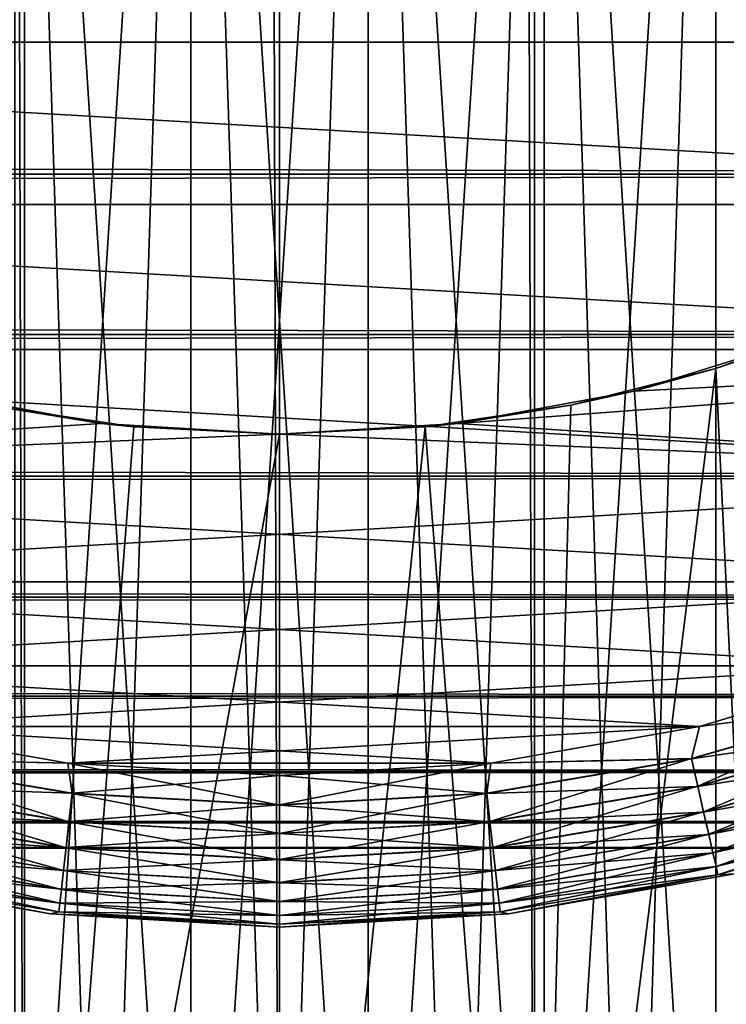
# Model space of a CAD drawing. Extents: x -265 to 265, y 0 to 607.
# Tile 104 of 256: x 248.29 to 252.94, y 6.49 to 12.98. Entities that reach past the tile are written whole.
import ezdxf

# ---------------------------------------------------------------- set-up
doc = ezdxf.new("R2010")
doc.units = 0
doc.header["$LTSCALE"] = 26.699852
for name, color, linetype in [('100', 7, 'CONTINUOUS'), ('104', 7, 'CONTINUOUS'), ('105', 7, 'CONTINUOUS'), ('36', 7, 'CONTINUOUS'), ('79', 7, 'CONTINUOUS'), ('80', 7, 'CONTINUOUS'), ('87', 7, 'CONTINUOUS'), ('88', 7, 'CONTINUOUS'), ('89', 7, 'CONTINUOUS'), ('90', 7, 'CONTINUOUS'), ('91', 7, 'CONTINUOUS'), ('92', 7, 'CONTINUOUS'), ('95', 7, 'CONTINUOUS'), ('96', 7, 'CONTINUOUS'), ('99', 7, 'CONTINUOUS')]:
    doc.layers.add(name, color=color, linetype=linetype)

msp = doc.modelspace()

# ---------------------------------------------------------------- linework, layer by layer
at = {"layer": '100', "color": 7, "linetype": 'CONTINUOUS'}
for points in [[(254.1042, 8.7237, -25), (252.7673, 8.3234, -25), (254.0278, 8.4893, -25.0192), (254.1042, 8.7237, -25)], [(254.0278, 8.4893, -25.0192), (252.7673, 8.3234, -25), (252.7137, 8.1107, -25.0192), (254.0278, 8.4893, -25.0192)], [(254.0278, 8.4893, -25.0192), (252.7137, 8.1107, -25.0192), (254.0898, 8.312, -25.0762), (254.0278, 8.4893, -25.0192)], [(252.7673, 8.3234, -25), (251.393, 8.0811, -25), (252.7137, 8.1107, -25.0192), (252.7673, 8.3234, -25)], [(254.0898, 8.312, -25.0762), (252.7137, 8.1107, -25.0192), (252.7554, 7.9276, -25.0762), (254.0898, 8.312, -25.0762)], [(254.0898, 8.312, -25.0762), (252.7554, 7.9276, -25.0762), (254.1469, 8.1487, -25.1687), (254.0898, 8.312, -25.0762)], [(254.1469, 8.1487, -25.1687), (252.7554, 7.9276, -25.0762), (252.7939, 7.7589, -25.1687), (254.1469, 8.1487, -25.1687)], [(254.1469, 8.1487, -25.1687), (252.7939, 7.7589, -25.1687), (254.197, 8.0056, -25.2933), (254.1469, 8.1487, -25.1687)], [(251.393, 8.0811, -25), (250, 8, -25), (251.3654, 7.8816, -25.0192), (251.393, 8.0811, -25)], [(252.7137, 8.1107, -25.0192), (251.393, 8.0811, -25), (251.3654, 7.8816, -25.0192), (252.7137, 8.1107, -25.0192)], [(252.7137, 8.1107, -25.0192), (251.3654, 7.8816, -25.0192), (252.7554, 7.9276, -25.0762), (252.7137, 8.1107, -25.0192)], [(250, 8, -25), (250, 7.8049, -25.0192), (251.3654, 7.8816, -25.0192), (250, 8, -25)], [(254.197, 8.0056, -25.2933), (252.7939, 7.7589, -25.1687), (252.8277, 7.6111, -25.2933), (254.197, 8.0056, -25.2933)], [(254.197, 8.0056, -25.2933), (252.8277, 7.6111, -25.2933), (254.2381, 7.8882, -25.4451), (254.197, 8.0056, -25.2933)], [(252.7554, 7.9276, -25.0762), (251.3654, 7.8816, -25.0192), (251.3864, 7.695, -25.0762), (252.7554, 7.9276, -25.0762)], [(252.7554, 7.9276, -25.0762), (251.3864, 7.695, -25.0762), (252.7939, 7.7589, -25.1687), (252.7554, 7.9276, -25.0762)], [(251.3654, 7.8816, -25.0192), (250, 7.8049, -25.0192), (251.3864, 7.695, -25.0762), (251.3654, 7.8816, -25.0192)], [(254.2381, 7.8882, -25.4451), (252.8277, 7.6111, -25.2933), (252.8554, 7.4898, -25.4451), (254.2381, 7.8882, -25.4451)], [(254.2381, 7.8882, -25.4451), (252.8554, 7.4898, -25.4451), (254.2686, 7.801, -25.6182), (254.2381, 7.8882, -25.4451)], [(250, 7.8049, -25.0192), (250, 7.6171, -25.0762), (251.3864, 7.695, -25.0762), (250, 7.8049, -25.0192)], [(254.2686, 7.801, -25.6182), (252.8554, 7.4898, -25.4451), (252.8759, 7.3998, -25.6182), (254.2686, 7.801, -25.6182)], [(254.2686, 7.801, -25.6182), (252.8759, 7.3998, -25.6182), (254.2874, 7.7474, -25.8061), (254.2686, 7.801, -25.6182)], [(252.7939, 7.7589, -25.1687), (251.3864, 7.695, -25.0762), (251.4058, 7.5231, -25.1687), (252.7939, 7.7589, -25.1687)], [(252.7939, 7.7589, -25.1687), (251.4058, 7.5231, -25.1687), (252.8277, 7.6111, -25.2933), (252.7939, 7.7589, -25.1687)], [(254.2874, 7.7474, -25.8061), (252.8759, 7.3998, -25.6182), (252.8885, 7.3444, -25.8061), (254.2874, 7.7474, -25.8061)], [(252.998, 7.3504, -26), (254.2874, 7.7474, -25.8061), (252.8885, 7.3444, -25.8061), (252.998, 7.3504, -26)], [(251.3864, 7.695, -25.0762), (250, 7.6171, -25.0762), (251.4058, 7.5231, -25.1687), (251.3864, 7.695, -25.0762)], [(250, 7.6171, -25.0762), (250, 7.4441, -25.1687), (251.4058, 7.5231, -25.1687), (250, 7.6171, -25.0762)], [(252.8277, 7.6111, -25.2933), (251.4058, 7.5231, -25.1687), (251.4228, 7.3724, -25.2933), (252.8277, 7.6111, -25.2933)], [(252.8277, 7.6111, -25.2933), (251.4228, 7.3724, -25.2933), (252.8554, 7.4898, -25.4451), (252.8277, 7.6111, -25.2933)], [(251.4058, 7.5231, -25.1687), (250, 7.4441, -25.1687), (251.4228, 7.3724, -25.2933), (251.4058, 7.5231, -25.1687)], [(252.8554, 7.4898, -25.4451), (251.4228, 7.3724, -25.2933), (251.4367, 7.2488, -25.4451), (252.8554, 7.4898, -25.4451)], [(252.8554, 7.4898, -25.4451), (251.4367, 7.2488, -25.4451), (252.8759, 7.3998, -25.6182), (252.8554, 7.4898, -25.4451)], [(250, 7.4441, -25.1687), (250, 7.2925, -25.2933), (251.4228, 7.3724, -25.2933), (250, 7.4441, -25.1687)], [(251.4228, 7.3724, -25.2933), (250, 7.2925, -25.2933), (251.4367, 7.2488, -25.4451), (251.4228, 7.3724, -25.2933)], [(252.8759, 7.3998, -25.6182), (251.4367, 7.2488, -25.4451), (251.4471, 7.157, -25.6182), (252.8759, 7.3998, -25.6182)], [(252.8759, 7.3998, -25.6182), (251.4471, 7.157, -25.6182), (252.8885, 7.3444, -25.8061), (252.8759, 7.3998, -25.6182)], [(252.8885, 7.3444, -25.8061), (251.4471, 7.157, -25.6182), (251.4534, 7.1006, -25.8061), (252.8885, 7.3444, -25.8061)], [(251.5092, 7.0879, -26), (252.8885, 7.3444, -25.8061), (251.4534, 7.1006, -25.8061), (251.5092, 7.0879, -26)], [(251.5092, 7.0879, -26), (252.998, 7.3504, -26), (252.8885, 7.3444, -25.8061), (251.5092, 7.0879, -26)], [(250, 7.2925, -25.2933), (250, 7.1681, -25.4451), (251.4367, 7.2488, -25.4451), (250, 7.2925, -25.2933)], [(251.4367, 7.2488, -25.4451), (250, 7.1681, -25.4451), (251.4471, 7.157, -25.6182), (251.4367, 7.2488, -25.4451)], [(250, 7.1681, -25.4451), (250, 7.0757, -25.6182), (251.4471, 7.157, -25.6182), (250, 7.1681, -25.4451)], [(251.4471, 7.157, -25.6182), (250, 7.0757, -25.6182), (251.4534, 7.1006, -25.8061), (251.4471, 7.157, -25.6182)], [(250, 7.019, -25.8061), (251.5092, 7.0879, -26), (251.4534, 7.1006, -25.8061), (250, 7.019, -25.8061)], [(250, 7.0757, -25.6182), (250, 7.019, -25.8061), (251.4534, 7.1006, -25.8061), (250, 7.0757, -25.6182)], [(250, 7, -26), (251.5092, 7.0879, -26), (250, 7.019, -25.8061), (250, 7, -26)]]:
    msp.add_3dface(points, dxfattribs=at)
at = {"layer": '104', "color": 7, "linetype": 'CONTINUOUS'}
for points in [[(248.2573, 20, 9.1353), (249.4161, 20, 9.2816), (248.2574, 2, 9.1353), (248.2573, 20, 9.1353)], [(248.2574, 2, 9.1353), (249.4161, 20, 9.2816), (248.8344, 2, 9.2267), (248.2574, 2, 9.1353)], [(248.8344, 2, 9.2267), (249.4161, 20, 9.2816), (249.416, 2, 9.2816), (248.8344, 2, 9.2267)], [(249.4161, 20, 9.2816), (250.5839, 20, 9.2816), (249.416, 2, 9.2816), (249.4161, 20, 9.2816)], [(249.416, 2, 9.2816), (250.5839, 20, 9.2816), (250, 2, 9.3), (249.416, 2, 9.2816)], [(250, 2, 9.3), (250.5839, 20, 9.2816), (250.584, 2, 9.2816), (250, 2, 9.3)], [(250.5839, 20, 9.2816), (251.7427, 20, 9.1353), (250.584, 2, 9.2816), (250.5839, 20, 9.2816)], [(250.584, 2, 9.2816), (251.7427, 20, 9.1353), (251.1656, 2, 9.2267), (250.584, 2, 9.2816)], [(251.1656, 2, 9.2267), (251.7427, 20, 9.1353), (251.7426, 2, 9.1353), (251.1656, 2, 9.2267)], [(251.7427, 20, 9.1353), (252.8739, 20, 8.8448), (251.7426, 2, 9.1353), (251.7427, 20, 9.1353)], [(251.7426, 2, 9.1353), (252.8739, 20, 8.8448), (252.3128, 2, 9.0078), (251.7426, 2, 9.1353)], [(252.3128, 2, 9.0078), (252.8739, 20, 8.8448), (252.8739, 2, 8.8448), (252.3128, 2, 9.0078)], [(252.8739, 20, 8.8448), (253.9597, 20, 8.4149), (252.8739, 2, 8.8448), (252.8739, 20, 8.8448)], [(252.8739, 2, 8.8448), (253.9597, 20, 8.4149), (253.4236, 2, 8.6469), (252.8739, 2, 8.8448)]]:
    msp.add_3dface(points, dxfattribs=at)
at = {"layer": '105', "color": 7, "linetype": 'CONTINUOUS'}
for points in [[(249.4161, 20, -9.2816), (248.2573, 20, -9.1353), (249.416, 2, -9.2816), (249.4161, 20, -9.2816)], [(249.416, 2, -9.2816), (248.2573, 20, -9.1353), (248.8344, 2, -9.2267), (249.416, 2, -9.2816)], [(248.8344, 2, -9.2267), (248.2573, 20, -9.1353), (248.2574, 2, -9.1353), (248.8344, 2, -9.2267)], [(250, 2, -9.3), (249.4161, 20, -9.2816), (249.416, 2, -9.2816), (250, 2, -9.3)], [(250.5839, 20, -9.2816), (249.4161, 20, -9.2816), (250.584, 2, -9.2816), (250.5839, 20, -9.2816)], [(250.584, 2, -9.2816), (249.4161, 20, -9.2816), (250, 2, -9.3), (250.584, 2, -9.2816)], [(251.7427, 20, -9.1353), (250.5839, 20, -9.2816), (251.7426, 2, -9.1353), (251.7427, 20, -9.1353)], [(251.7426, 2, -9.1353), (250.5839, 20, -9.2816), (251.1656, 2, -9.2267), (251.7426, 2, -9.1353)], [(251.1656, 2, -9.2267), (250.5839, 20, -9.2816), (250.584, 2, -9.2816), (251.1656, 2, -9.2267)], [(252.3128, 2, -9.0078), (251.7427, 20, -9.1353), (251.7426, 2, -9.1353), (252.3128, 2, -9.0078)], [(252.8739, 20, -8.8448), (251.7427, 20, -9.1353), (252.8739, 2, -8.8448), (252.8739, 20, -8.8448)], [(252.8739, 2, -8.8448), (251.7427, 20, -9.1353), (252.3128, 2, -9.0078), (252.8739, 2, -8.8448)], [(253.9597, 20, -8.4149), (252.8739, 20, -8.8448), (253.9597, 2, -8.4149), (253.9597, 20, -8.4149)], [(253.9597, 2, -8.4149), (252.8739, 20, -8.8448), (253.4236, 2, -8.6469), (253.9597, 2, -8.4149)], [(253.4236, 2, -8.6469), (252.8739, 20, -8.8448), (252.8739, 2, -8.8448), (253.4236, 2, -8.6469)]]:
    msp.add_3dface(points, dxfattribs=at)
at = {"layer": '36', "color": 7, "linetype": 'CONTINUOUS'}
for points in [[(-263, 11.9652, 17.9244), (-263, 13.1311, 17.0564), (263, 11.9652, 17.9244), (-263, 11.9652, 17.9244)], [(263, 11.9652, 17.9244), (-263, 13.1311, 17.0564), (263, 13.1311, 17.0564), (263, 11.9652, 17.9244)], [(-263, 13.1311, 37.9436), (-263, 11.9652, 37.0756), (263, 13.1311, 37.9436), (-263, 13.1311, 37.9436)], [(263, 13.1311, 37.9436), (-263, 11.9652, 37.0756), (263, 11.9652, 37.0756), (263, 13.1311, 37.9436)], [(-263, 10.9078, 18.922), (-263, 11.9652, 17.9244), (263, 10.9078, 18.922), (-263, 10.9078, 18.922)], [(263, 10.9078, 18.922), (-263, 11.9652, 17.9244), (263, 11.9652, 17.9244), (263, 10.9078, 18.922)], [(-263, 11.9652, 37.0756), (-263, 10.9078, 36.078), (263, 11.9652, 37.0756), (-263, 11.9652, 37.0756)], [(263, 11.9652, 37.0756), (-263, 10.9078, 36.078), (263, 10.9078, 36.078), (263, 11.9652, 37.0756)], [(-263, 9.9735, 20.0355), (-263, 10.9078, 18.922), (263, 9.9735, 20.0355), (-263, 9.9735, 20.0355)], [(263, 9.9735, 20.0355), (-263, 10.9078, 18.922), (263, 10.9078, 18.922), (263, 9.9735, 20.0355)], [(-263, 10.9078, 36.078), (-263, 9.9735, 34.9645), (263, 10.9078, 36.078), (-263, 10.9078, 36.078)], [(263, 10.9078, 36.078), (-263, 9.9735, 34.9645), (263, 9.9735, 34.9645), (263, 10.9078, 36.078)], [(-263, 9.1747, 21.25), (-263, 9.9735, 20.0355), (263, 9.1747, 21.25), (-263, 9.1747, 21.25)], [(263, 9.1747, 21.25), (-263, 9.9735, 20.0355), (263, 9.9735, 20.0355), (263, 9.1747, 21.25)], [(-263, 9.9735, 34.9645), (-263, 9.1747, 33.75), (263, 9.9735, 34.9645), (-263, 9.9735, 34.9645)], [(263, 9.9735, 34.9645), (-263, 9.1747, 33.75), (263, 9.1747, 33.75), (263, 9.9735, 34.9645)], [(-263, 8.5223, 22.549), (-263, 9.1747, 21.25), (263, 8.5223, 22.549), (-263, 8.5223, 22.549)], [(263, 8.5223, 22.549), (-263, 9.1747, 21.25), (263, 9.1747, 21.25), (263, 8.5223, 22.549)], [(-263, 9.1747, 33.75), (-263, 8.5223, 32.451), (263, 9.1747, 33.75), (-263, 9.1747, 33.75)], [(263, 9.1747, 33.75), (-263, 8.5223, 32.451), (263, 8.5223, 32.451), (263, 9.1747, 33.75)], [(-263, 8.0251, 23.915), (-263, 8.5223, 22.549), (263, 8.0251, 23.915), (-263, 8.0251, 23.915)], [(263, 8.0251, 23.915), (-263, 8.5223, 22.549), (263, 8.5223, 22.549), (263, 8.0251, 23.915)], [(-263, 8.5223, 32.451), (-263, 8.0251, 31.085), (263, 8.5223, 32.451), (-263, 8.5223, 32.451)], [(263, 8.5223, 32.451), (-263, 8.0251, 31.085), (263, 8.0251, 31.085), (263, 8.5223, 32.451)], [(-263, 7.6899, 25.3294), (-263, 8.0251, 23.915), (263, 7.6899, 25.3294), (-263, 7.6899, 25.3294)], [(263, 7.6899, 25.3294), (-263, 8.0251, 23.915), (263, 8.0251, 23.915), (263, 7.6899, 25.3294)], [(-263, 8.0251, 31.085), (-263, 7.6899, 29.6706), (263, 8.0251, 31.085), (-263, 8.0251, 31.085)], [(263, 8.0251, 31.085), (-263, 7.6899, 29.6706), (263, 7.6899, 29.6706), (263, 8.0251, 31.085)], [(-263, 7.5211, 26.7732), (-263, 7.6899, 25.3294), (263, 7.5211, 26.7732), (-263, 7.5211, 26.7732)], [(263, 7.5211, 26.7732), (-263, 7.6899, 25.3294), (263, 7.6899, 25.3294), (263, 7.5211, 26.7732)], [(-263, 7.6899, 29.6706), (-263, 7.5211, 28.2268), (263, 7.6899, 29.6706), (-263, 7.6899, 29.6706)], [(263, 7.6899, 29.6706), (-263, 7.5211, 28.2268), (263, 7.5211, 28.2268), (263, 7.6899, 29.6706)], [(-263, 7.5211, 28.2268), (-263, 7.5211, 26.7732), (263, 7.5211, 28.2268), (-263, 7.5211, 28.2268)], [(263, 7.5211, 28.2268), (-263, 7.5211, 26.7732), (263, 7.5211, 26.7732), (263, 7.5211, 28.2268)]]:
    msp.add_3dface(points, dxfattribs=at)
at = {"layer": '79', "color": 7, "linetype": 'CONTINUOUS'}
for points in [[(246.6622, 1, 14.6239), (248.3205, 1, 14.9057), (246.6622, 599, 14.6239), (246.6622, 1, 14.6239)], [(246.6622, 599, 14.6239), (248.3205, 1, 14.9057), (248.3205, 599, 14.9057), (246.6622, 599, 14.6239)], [(248.3205, 1, 14.9057), (250, 1, 15), (248.3205, 599, 14.9057), (248.3205, 1, 14.9057)], [(248.3205, 599, 14.9057), (250, 1, 15), (250, 599, 15), (248.3205, 599, 14.9057)], [(250, 1, 15), (251.6795, 1, 14.9057), (250, 599, 15), (250, 1, 15)], [(250, 599, 15), (251.6795, 1, 14.9057), (251.6795, 599, 14.9057), (250, 599, 15)], [(251.6795, 1, 14.9057), (253.3378, 1, 14.6239), (251.6795, 599, 14.9057), (251.6795, 1, 14.9057)], [(251.6795, 599, 14.9057), (253.3378, 1, 14.6239), (253.3378, 599, 14.6239), (251.6795, 599, 14.9057)]]:
    msp.add_3dface(points, dxfattribs=at)
at = {"layer": '80', "color": 7, "linetype": 'CONTINUOUS'}
for points in [[(253.8238, 11.0311, -14.5044), (253.3378, 1, -14.6239), (252.8754, 10.6836, -14.7218), (253.8238, 11.0311, -14.5044)], [(253.3378, 1, -14.6239), (251.6795, 1, -14.9057), (252.8754, 10.6836, -14.7218), (253.3378, 1, -14.6239)], [(252.8754, 10.6836, -14.7218), (251.6795, 1, -14.9057), (251.9193, 10.4408, -14.8767), (252.8754, 10.6836, -14.7218)], [(248.3205, 1, -14.9057), (246.6622, 1, -14.6239), (248.0807, 10.4408, -14.8767), (248.3205, 1, -14.9057)], [(249.0397, 10.2974, -14.9692), (248.3205, 1, -14.9057), (248.0807, 10.4408, -14.8767), (249.0397, 10.2974, -14.9692)], [(251.9193, 10.4408, -14.8767), (251.6795, 1, -14.9057), (250.9603, 10.2974, -14.9692), (251.9193, 10.4408, -14.8767)], [(250, 10.25, -15), (248.3205, 1, -14.9057), (249.0397, 10.2974, -14.9692), (250, 10.25, -15)], [(251.6795, 1, -14.9057), (250, 1, -15), (250.9603, 10.2974, -14.9692), (251.6795, 1, -14.9057)], [(250, 1, -15), (250, 10.25, -15), (250.9603, 10.2974, -14.9692), (250, 1, -15)], [(250, 1, -15), (248.3205, 1, -14.9057), (250, 10.25, -15), (250, 1, -15)]]:
    msp.add_3dface(points, dxfattribs=at)
at = {"layer": '87', "color": 7, "linetype": 'CONTINUOUS'}
for points in [[(248.8248, 10.3211, -25), (248.0807, 10.4408, -14.8767), (247.6667, 10.5333, -25), (248.8248, 10.3211, -25)], [(249.0397, 10.2974, -14.9692), (248.0807, 10.4408, -14.8767), (248.8248, 10.3211, -25), (249.0397, 10.2974, -14.9692)], [(250, 10.25, -25), (249.0397, 10.2974, -14.9692), (248.8248, 10.3211, -25), (250, 10.25, -25)], [(250, 10.25, -15), (249.0397, 10.2974, -14.9692), (250, 10.25, -25), (250, 10.25, -15)]]:
    msp.add_3dface(points, dxfattribs=at)
at = {"layer": '88', "color": 7, "linetype": 'CONTINUOUS'}
for points in [[(253.8238, 11.0311, -14.5044), (252.8754, 10.6836, -14.7218), (253.4574, 10.8836, -25), (253.8238, 11.0311, -14.5044)], [(253.4574, 10.8836, -25), (252.8754, 10.6836, -14.7218), (252.3333, 10.5333, -25), (253.4574, 10.8836, -25)], [(252.8754, 10.6836, -14.7218), (251.9193, 10.4408, -14.8767), (252.3333, 10.5333, -25), (252.8754, 10.6836, -14.7218)], [(252.3333, 10.5333, -25), (251.9193, 10.4408, -14.8767), (251.1752, 10.3211, -25), (252.3333, 10.5333, -25)], [(251.9193, 10.4408, -14.8767), (250.9603, 10.2974, -14.9692), (251.1752, 10.3211, -25), (251.9193, 10.4408, -14.8767)], [(250.9603, 10.2974, -14.9692), (250, 10.25, -15), (251.1752, 10.3211, -25), (250.9603, 10.2974, -14.9692)], [(250, 10.25, -15), (250, 10.25, -25), (251.1752, 10.3211, -25), (250, 10.25, -15)]]:
    msp.add_3dface(points, dxfattribs=at)
at = {"layer": '89', "color": 7, "linetype": 'CONTINUOUS'}
for points in [[(253.4574, 10.8836, -25), (252.3333, 10.5333, -25), (257.7134, 10.8074, -25), (253.4574, 10.8836, -25)], [(252.3333, 10.5333, -25), (251.1752, 10.3211, -25), (257.7134, 10.8074, -25), (252.3333, 10.5333, -25)], [(257.7134, 10.8074, -25), (251.1752, 10.3211, -25), (256.5941, 9.9741, -25), (257.7134, 10.8074, -25)], [(248.8248, 10.3211, -25), (247.6667, 10.5333, -25), (243.4059, 9.9741, -25), (248.8248, 10.3211, -25)], [(250, 10.25, -25), (248.8248, 10.3211, -25), (243.4059, 9.9741, -25), (250, 10.25, -25)], [(251.1752, 10.3211, -25), (250, 10.25, -25), (256.5941, 9.9741, -25), (251.1752, 10.3211, -25)], [(250, 10.25, -25), (243.4059, 9.9741, -25), (256.5941, 9.9741, -25), (250, 10.25, -25)], [(243.4059, 9.9741, -25), (244.6145, 9.2764, -25), (256.5941, 9.9741, -25), (243.4059, 9.9741, -25)], [(256.5941, 9.9741, -25), (244.6145, 9.2764, -25), (255.3855, 9.2764, -25), (256.5941, 9.9741, -25)], [(244.6145, 9.2764, -25), (245.8958, 8.7237, -25), (255.3855, 9.2764, -25), (244.6145, 9.2764, -25)], [(255.3855, 9.2764, -25), (245.8958, 8.7237, -25), (254.1042, 8.7237, -25), (255.3855, 9.2764, -25)], [(245.8958, 8.7237, -25), (247.2327, 8.3234, -25), (254.1042, 8.7237, -25), (245.8958, 8.7237, -25)], [(254.1042, 8.7237, -25), (247.2327, 8.3234, -25), (252.7673, 8.3234, -25), (254.1042, 8.7237, -25)], [(247.2327, 8.3234, -25), (248.607, 8.0811, -25), (252.7673, 8.3234, -25), (247.2327, 8.3234, -25)], [(252.7673, 8.3234, -25), (248.607, 8.0811, -25), (251.393, 8.0811, -25), (252.7673, 8.3234, -25)], [(248.607, 8.0811, -25), (250, 8, -25), (251.393, 8.0811, -25), (248.607, 8.0811, -25)]]:
    msp.add_3dface(points, dxfattribs=at)
at = {"layer": '90', "color": 7, "linetype": 'CONTINUOUS'}
for points in [[(240.3745, 12.8341, -75), (239.6077, 14, -75), (259.6255, 12.8341, -75), (240.3745, 12.8341, -75)], [(259.6255, 12.8341, -75), (239.6077, 14, -75), (260.3923, 14, -75), (259.6255, 12.8341, -75)], [(241.2715, 11.7651, -75), (240.3745, 12.8341, -75), (258.7285, 11.7651, -75), (241.2715, 11.7651, -75)], [(258.7285, 11.7651, -75), (240.3745, 12.8341, -75), (259.6255, 12.8341, -75), (258.7285, 11.7651, -75)], [(242.2866, 10.8074, -75), (241.2715, 11.7651, -75), (257.7134, 10.8074, -75), (242.2866, 10.8074, -75)], [(257.7134, 10.8074, -75), (241.2715, 11.7651, -75), (258.7285, 11.7651, -75), (257.7134, 10.8074, -75)], [(243.4059, 9.9741, -75), (242.2866, 10.8074, -75), (256.5941, 9.9741, -75), (243.4059, 9.9741, -75)], [(256.5941, 9.9741, -75), (242.2866, 10.8074, -75), (257.7134, 10.8074, -75), (256.5941, 9.9741, -75)], [(244.6145, 9.2764, -75), (243.4059, 9.9741, -75), (255.3855, 9.2764, -75), (244.6145, 9.2764, -75)], [(255.3855, 9.2764, -75), (243.4059, 9.9741, -75), (256.5941, 9.9741, -75), (255.3855, 9.2764, -75)], [(245.8958, 8.7237, -75), (244.6145, 9.2764, -75), (254.1042, 8.7237, -75), (245.8958, 8.7237, -75)], [(254.1042, 8.7237, -75), (244.6145, 9.2764, -75), (255.3855, 9.2764, -75), (254.1042, 8.7237, -75)], [(247.2327, 8.3234, -75), (245.8958, 8.7237, -75), (252.7673, 8.3234, -75), (247.2327, 8.3234, -75)], [(252.7673, 8.3234, -75), (245.8958, 8.7237, -75), (254.1042, 8.7237, -75), (252.7673, 8.3234, -75)], [(248.607, 8.0811, -75), (247.2327, 8.3234, -75), (251.393, 8.0811, -75), (248.607, 8.0811, -75)], [(251.393, 8.0811, -75), (247.2327, 8.3234, -75), (252.7673, 8.3234, -75), (251.393, 8.0811, -75)], [(250, 8, -75), (248.607, 8.0811, -75), (251.393, 8.0811, -75), (250, 8, -75)]]:
    msp.add_3dface(points, dxfattribs=at)
at = {"layer": '91', "color": 7, "linetype": 'CONTINUOUS'}
for points in [[(247.002, 7.3504, -74), (248.4908, 7.0879, -74), (247.002, 7.3504, -26), (247.002, 7.3504, -74)], [(247.002, 7.3504, -26), (248.4908, 7.0879, -74), (248.4908, 7.0879, -26), (247.002, 7.3504, -26)], [(248.4908, 7.0879, -74), (250, 7, -74), (248.4908, 7.0879, -26), (248.4908, 7.0879, -74)], [(248.4908, 7.0879, -26), (250, 7, -74), (250, 7, -26), (248.4908, 7.0879, -26)]]:
    msp.add_3dface(points, dxfattribs=at)
at = {"layer": '92', "color": 7, "linetype": 'CONTINUOUS'}
for points in [[(251.5092, 7.0879, -74), (252.998, 7.3504, -74), (251.5092, 7.0879, -26), (251.5092, 7.0879, -74)], [(251.5092, 7.0879, -26), (252.998, 7.3504, -74), (252.998, 7.3504, -26), (251.5092, 7.0879, -26)], [(250, 7, -26), (250, 7, -74), (251.5092, 7.0879, -74), (250, 7, -26)], [(250, 7, -26), (251.5092, 7.0879, -74), (251.5092, 7.0879, -26), (250, 7, -26)]]:
    msp.add_3dface(points, dxfattribs=at)
at = {"layer": '95', "color": 7, "linetype": 'CONTINUOUS'}
for points in [[(247.2327, 8.3234, -75), (248.607, 8.0811, -75), (247.2866, 8.1118, -74.981), (247.2327, 8.3234, -75)], [(247.2866, 8.1118, -74.981), (248.6347, 7.8827, -74.981), (247.2448, 7.9287, -74.9243), (247.2866, 8.1118, -74.981)], [(247.2866, 8.1118, -74.981), (248.607, 8.0811, -75), (248.6347, 7.8827, -74.981), (247.2866, 8.1118, -74.981)], [(248.607, 8.0811, -75), (250, 8, -75), (248.6347, 7.8827, -74.981), (248.607, 8.0811, -75)], [(248.6347, 7.8827, -74.981), (250, 8, -75), (250, 7.8061, -74.981), (248.6347, 7.8827, -74.981)], [(247.2448, 7.9287, -74.9243), (248.6137, 7.6961, -74.9243), (247.2063, 7.7599, -74.8319), (247.2448, 7.9287, -74.9243)], [(247.2448, 7.9287, -74.9243), (248.6347, 7.8827, -74.981), (248.6137, 7.6961, -74.9243), (247.2448, 7.9287, -74.9243)], [(248.6347, 7.8827, -74.981), (250, 7.8061, -74.981), (248.6137, 7.6961, -74.9243), (248.6347, 7.8827, -74.981)], [(248.6137, 7.6961, -74.9243), (250, 7.8061, -74.981), (250, 7.6182, -74.9243), (248.6137, 7.6961, -74.9243)], [(247.2063, 7.7599, -74.8319), (248.5943, 7.524, -74.8319), (247.1725, 7.6119, -74.7075), (247.2063, 7.7599, -74.8319)], [(247.2063, 7.7599, -74.8319), (248.6137, 7.6961, -74.9243), (248.5943, 7.524, -74.8319), (247.2063, 7.7599, -74.8319)], [(248.6137, 7.6961, -74.9243), (250, 7.6182, -74.9243), (248.5943, 7.524, -74.8319), (248.6137, 7.6961, -74.9243)], [(247.1725, 7.6119, -74.7075), (248.5773, 7.3732, -74.7075), (247.1448, 7.4905, -74.5559), (247.1725, 7.6119, -74.7075)], [(247.1725, 7.6119, -74.7075), (248.5943, 7.524, -74.8319), (248.5773, 7.3732, -74.7075), (247.1725, 7.6119, -74.7075)], [(248.5943, 7.524, -74.8319), (250, 7.6182, -74.9243), (250, 7.4451, -74.8319), (248.5943, 7.524, -74.8319)], [(247.1448, 7.4905, -74.5559), (248.5634, 7.2494, -74.5559), (247.1242, 7.4002, -74.3829), (247.1448, 7.4905, -74.5559)], [(247.1448, 7.4905, -74.5559), (248.5773, 7.3732, -74.7075), (248.5634, 7.2494, -74.5559), (247.1448, 7.4905, -74.5559)], [(248.5943, 7.524, -74.8319), (250, 7.4451, -74.8319), (248.5773, 7.3732, -74.7075), (248.5943, 7.524, -74.8319)], [(247.1242, 7.4002, -74.3829), (248.553, 7.1575, -74.3829), (247.1115, 7.3447, -74.1951), (247.1242, 7.4002, -74.3829)], [(247.1242, 7.4002, -74.3829), (248.5634, 7.2494, -74.5559), (248.553, 7.1575, -74.3829), (247.1242, 7.4002, -74.3829)], [(248.5773, 7.3732, -74.7075), (250, 7.4451, -74.8319), (250, 7.2933, -74.7075), (248.5773, 7.3732, -74.7075)], [(248.4908, 7.0879, -74), (247.002, 7.3504, -74), (247.1115, 7.3447, -74.1951), (248.4908, 7.0879, -74)], [(248.4908, 7.0879, -74), (247.1115, 7.3447, -74.1951), (248.5466, 7.1008, -74.1951), (248.4908, 7.0879, -74)], [(247.1115, 7.3447, -74.1951), (248.553, 7.1575, -74.3829), (248.5466, 7.1008, -74.1951), (247.1115, 7.3447, -74.1951)], [(248.5773, 7.3732, -74.7075), (250, 7.2933, -74.7075), (248.5634, 7.2494, -74.5559), (248.5773, 7.3732, -74.7075)], [(248.5634, 7.2494, -74.5559), (250, 7.2933, -74.7075), (250, 7.1687, -74.5559), (248.5634, 7.2494, -74.5559)], [(248.5634, 7.2494, -74.5559), (250, 7.1687, -74.5559), (248.553, 7.1575, -74.3829), (248.5634, 7.2494, -74.5559)], [(248.553, 7.1575, -74.3829), (250, 7.0762, -74.3829), (248.5466, 7.1008, -74.1951), (248.553, 7.1575, -74.3829)], [(248.553, 7.1575, -74.3829), (250, 7.1687, -74.5559), (250, 7.0762, -74.3829), (248.553, 7.1575, -74.3829)], [(248.4908, 7.0879, -74), (248.5466, 7.1008, -74.1951), (250, 7.0192, -74.1951), (248.4908, 7.0879, -74)], [(250, 7, -74), (248.4908, 7.0879, -74), (250, 7.0192, -74.1951), (250, 7, -74)], [(248.5466, 7.1008, -74.1951), (250, 7.0762, -74.3829), (250, 7.0192, -74.1951), (248.5466, 7.1008, -74.1951)]]:
    msp.add_3dface(points, dxfattribs=at)
at = {"layer": '96', "color": 7, "linetype": 'CONTINUOUS'}
for points in [[(252.7673, 8.3234, -75), (254.1042, 8.7237, -75), (254.0274, 8.4903, -74.981), (252.7673, 8.3234, -75)], [(252.7134, 8.1118, -74.981), (252.7673, 8.3234, -75), (254.0274, 8.4903, -74.981), (252.7134, 8.1118, -74.981)], [(252.7134, 8.1118, -74.981), (254.0274, 8.4903, -74.981), (252.7552, 7.9287, -74.9243), (252.7134, 8.1118, -74.981)], [(252.7552, 7.9287, -74.9243), (254.0274, 8.4903, -74.981), (254.0894, 8.313, -74.9243), (252.7552, 7.9287, -74.9243)], [(251.393, 8.0811, -75), (252.7673, 8.3234, -75), (252.7134, 8.1118, -74.981), (251.393, 8.0811, -75)], [(252.7552, 7.9287, -74.9243), (254.0894, 8.313, -74.9243), (252.7937, 7.7599, -74.8319), (252.7552, 7.9287, -74.9243)], [(252.7937, 7.7599, -74.8319), (254.0894, 8.313, -74.9243), (254.1466, 8.1496, -74.8319), (252.7937, 7.7599, -74.8319)], [(252.7937, 7.7599, -74.8319), (254.1466, 8.1496, -74.8319), (252.8275, 7.6119, -74.7075), (252.7937, 7.7599, -74.8319)], [(252.8275, 7.6119, -74.7075), (254.1466, 8.1496, -74.8319), (254.1968, 8.0064, -74.7075), (252.8275, 7.6119, -74.7075)], [(250, 8, -75), (251.393, 8.0811, -75), (250, 7.8061, -74.981), (250, 8, -75)], [(250, 7.8061, -74.981), (251.393, 8.0811, -75), (251.3653, 7.8827, -74.981), (250, 7.8061, -74.981)], [(251.3653, 7.8827, -74.981), (251.393, 8.0811, -75), (252.7134, 8.1118, -74.981), (251.3653, 7.8827, -74.981)], [(251.3653, 7.8827, -74.981), (252.7134, 8.1118, -74.981), (251.3863, 7.6961, -74.9243), (251.3653, 7.8827, -74.981)], [(251.3863, 7.6961, -74.9243), (252.7134, 8.1118, -74.981), (252.7552, 7.9287, -74.9243), (251.3863, 7.6961, -74.9243)], [(252.8275, 7.6119, -74.7075), (254.1968, 8.0064, -74.7075), (252.8552, 7.4905, -74.5559), (252.8275, 7.6119, -74.7075)], [(252.8552, 7.4905, -74.5559), (254.1968, 8.0064, -74.7075), (254.2379, 7.8888, -74.5559), (252.8552, 7.4905, -74.5559)], [(251.3863, 7.6961, -74.9243), (252.7552, 7.9287, -74.9243), (251.4057, 7.524, -74.8319), (251.3863, 7.6961, -74.9243)], [(251.4057, 7.524, -74.8319), (252.7552, 7.9287, -74.9243), (252.7937, 7.7599, -74.8319), (251.4057, 7.524, -74.8319)], [(250, 7.6182, -74.9243), (250, 7.8061, -74.981), (251.3653, 7.8827, -74.981), (250, 7.6182, -74.9243)], [(250, 7.6182, -74.9243), (251.3653, 7.8827, -74.981), (251.3863, 7.6961, -74.9243), (250, 7.6182, -74.9243)], [(252.8552, 7.4905, -74.5559), (254.2379, 7.8888, -74.5559), (252.8758, 7.4002, -74.3829), (252.8552, 7.4905, -74.5559)], [(252.8758, 7.4002, -74.3829), (254.2379, 7.8888, -74.5559), (254.2685, 7.8014, -74.3829), (252.8758, 7.4002, -74.3829)], [(252.8758, 7.4002, -74.3829), (254.2685, 7.8014, -74.3829), (252.8885, 7.3447, -74.1951), (252.8758, 7.4002, -74.3829)], [(252.8885, 7.3447, -74.1951), (254.2685, 7.8014, -74.3829), (254.2873, 7.7477, -74.1951), (252.8885, 7.3447, -74.1951)], [(251.4057, 7.524, -74.8319), (252.7937, 7.7599, -74.8319), (251.4227, 7.3732, -74.7075), (251.4057, 7.524, -74.8319)], [(251.4227, 7.3732, -74.7075), (252.7937, 7.7599, -74.8319), (252.8275, 7.6119, -74.7075), (251.4227, 7.3732, -74.7075)], [(252.998, 7.3504, -74), (252.8885, 7.3447, -74.1951), (254.2873, 7.7477, -74.1951), (252.998, 7.3504, -74)], [(250, 7.4451, -74.8319), (250, 7.6182, -74.9243), (251.3863, 7.6961, -74.9243), (250, 7.4451, -74.8319)], [(250, 7.4451, -74.8319), (251.3863, 7.6961, -74.9243), (251.4057, 7.524, -74.8319), (250, 7.4451, -74.8319)], [(251.4227, 7.3732, -74.7075), (252.8275, 7.6119, -74.7075), (251.4366, 7.2494, -74.5559), (251.4227, 7.3732, -74.7075)], [(251.4366, 7.2494, -74.5559), (252.8275, 7.6119, -74.7075), (252.8552, 7.4905, -74.5559), (251.4366, 7.2494, -74.5559)], [(250, 7.2933, -74.7075), (250, 7.4451, -74.8319), (251.4057, 7.524, -74.8319), (250, 7.2933, -74.7075)], [(250, 7.2933, -74.7075), (251.4057, 7.524, -74.8319), (251.4227, 7.3732, -74.7075), (250, 7.2933, -74.7075)], [(251.4366, 7.2494, -74.5559), (252.8552, 7.4905, -74.5559), (251.447, 7.1575, -74.3829), (251.4366, 7.2494, -74.5559)], [(251.447, 7.1575, -74.3829), (252.8552, 7.4905, -74.5559), (252.8758, 7.4002, -74.3829), (251.447, 7.1575, -74.3829)], [(251.447, 7.1575, -74.3829), (252.8758, 7.4002, -74.3829), (251.4534, 7.1008, -74.1951), (251.447, 7.1575, -74.3829)], [(251.4534, 7.1008, -74.1951), (252.8758, 7.4002, -74.3829), (252.8885, 7.3447, -74.1951), (251.4534, 7.1008, -74.1951)], [(250, 7.1687, -74.5559), (250, 7.2933, -74.7075), (251.4227, 7.3732, -74.7075), (250, 7.1687, -74.5559)], [(250, 7.1687, -74.5559), (251.4227, 7.3732, -74.7075), (251.4366, 7.2494, -74.5559), (250, 7.1687, -74.5559)], [(251.5092, 7.0879, -74), (251.4534, 7.1008, -74.1951), (252.8885, 7.3447, -74.1951), (251.5092, 7.0879, -74)], [(252.998, 7.3504, -74), (251.5092, 7.0879, -74), (252.8885, 7.3447, -74.1951), (252.998, 7.3504, -74)], [(250, 7.0762, -74.3829), (250, 7.1687, -74.5559), (251.4366, 7.2494, -74.5559), (250, 7.0762, -74.3829)], [(250, 7.0762, -74.3829), (251.4366, 7.2494, -74.5559), (251.447, 7.1575, -74.3829), (250, 7.0762, -74.3829)], [(250, 7.0192, -74.1951), (250, 7.0762, -74.3829), (251.447, 7.1575, -74.3829), (250, 7.0192, -74.1951)], [(250, 7.0192, -74.1951), (251.447, 7.1575, -74.3829), (251.4534, 7.1008, -74.1951), (250, 7.0192, -74.1951)], [(251.5092, 7.0879, -74), (250, 7, -74), (251.4534, 7.1008, -74.1951), (251.5092, 7.0879, -74)], [(250, 7, -74), (250, 7.0192, -74.1951), (251.4534, 7.1008, -74.1951), (250, 7, -74)]]:
    msp.add_3dface(points, dxfattribs=at)
at = {"layer": '99', "color": 7, "linetype": 'CONTINUOUS'}
for points in [[(248.607, 8.0811, -25), (247.2327, 8.3234, -25), (247.2863, 8.1107, -25.0192), (248.607, 8.0811, -25)], [(248.6136, 7.695, -25.0762), (247.2863, 8.1107, -25.0192), (247.2446, 7.9276, -25.0762), (248.6136, 7.695, -25.0762)], [(248.6346, 7.8816, -25.0192), (248.607, 8.0811, -25), (247.2863, 8.1107, -25.0192), (248.6346, 7.8816, -25.0192)], [(248.6346, 7.8816, -25.0192), (247.2863, 8.1107, -25.0192), (248.6136, 7.695, -25.0762), (248.6346, 7.8816, -25.0192)], [(250, 8, -25), (248.607, 8.0811, -25), (250, 7.8049, -25.0192), (250, 8, -25)], [(250, 7.8049, -25.0192), (248.607, 8.0811, -25), (248.6346, 7.8816, -25.0192), (250, 7.8049, -25.0192)], [(248.5942, 7.5231, -25.1687), (247.2446, 7.9276, -25.0762), (247.2061, 7.7589, -25.1687), (248.5942, 7.5231, -25.1687)], [(248.6136, 7.695, -25.0762), (247.2446, 7.9276, -25.0762), (248.5942, 7.5231, -25.1687), (248.6136, 7.695, -25.0762)], [(250, 7.6171, -25.0762), (248.6346, 7.8816, -25.0192), (248.6136, 7.695, -25.0762), (250, 7.6171, -25.0762)], [(250, 7.8049, -25.0192), (248.6346, 7.8816, -25.0192), (250, 7.6171, -25.0762), (250, 7.8049, -25.0192)], [(248.5772, 7.3724, -25.2933), (247.2061, 7.7589, -25.1687), (247.1723, 7.6111, -25.2933), (248.5772, 7.3724, -25.2933)], [(248.5942, 7.5231, -25.1687), (247.2061, 7.7589, -25.1687), (248.5772, 7.3724, -25.2933), (248.5942, 7.5231, -25.1687)], [(250, 7.4441, -25.1687), (248.6136, 7.695, -25.0762), (248.5942, 7.5231, -25.1687), (250, 7.4441, -25.1687)], [(250, 7.6171, -25.0762), (248.6136, 7.695, -25.0762), (250, 7.4441, -25.1687), (250, 7.6171, -25.0762)], [(248.5633, 7.2488, -25.4451), (247.1723, 7.6111, -25.2933), (247.1446, 7.4898, -25.4451), (248.5633, 7.2488, -25.4451)], [(248.5772, 7.3724, -25.2933), (247.1723, 7.6111, -25.2933), (248.5633, 7.2488, -25.4451), (248.5772, 7.3724, -25.2933)], [(248.5529, 7.157, -25.6182), (247.1446, 7.4898, -25.4451), (247.1241, 7.3998, -25.6182), (248.5529, 7.157, -25.6182)], [(248.5633, 7.2488, -25.4451), (247.1446, 7.4898, -25.4451), (248.5529, 7.157, -25.6182), (248.5633, 7.2488, -25.4451)], [(250, 7.2925, -25.2933), (248.5942, 7.5231, -25.1687), (248.5772, 7.3724, -25.2933), (250, 7.2925, -25.2933)], [(250, 7.4441, -25.1687), (248.5942, 7.5231, -25.1687), (250, 7.2925, -25.2933), (250, 7.4441, -25.1687)], [(247.002, 7.3504, -26), (248.4908, 7.0879, -26), (247.1115, 7.3444, -25.8061), (247.002, 7.3504, -26)], [(248.5466, 7.1006, -25.8061), (247.1241, 7.3998, -25.6182), (247.1115, 7.3444, -25.8061), (248.5466, 7.1006, -25.8061)], [(248.4908, 7.0879, -26), (248.5466, 7.1006, -25.8061), (247.1115, 7.3444, -25.8061), (248.4908, 7.0879, -26)], [(248.5529, 7.157, -25.6182), (247.1241, 7.3998, -25.6182), (248.5466, 7.1006, -25.8061), (248.5529, 7.157, -25.6182)], [(250, 7.1681, -25.4451), (248.5772, 7.3724, -25.2933), (248.5633, 7.2488, -25.4451), (250, 7.1681, -25.4451)], [(250, 7.2925, -25.2933), (248.5772, 7.3724, -25.2933), (250, 7.1681, -25.4451), (250, 7.2925, -25.2933)], [(250, 7.0757, -25.6182), (248.5633, 7.2488, -25.4451), (248.5529, 7.157, -25.6182), (250, 7.0757, -25.6182)], [(250, 7.1681, -25.4451), (248.5633, 7.2488, -25.4451), (250, 7.0757, -25.6182), (250, 7.1681, -25.4451)], [(250, 7.019, -25.8061), (248.5529, 7.157, -25.6182), (248.5466, 7.1006, -25.8061), (250, 7.019, -25.8061)], [(250, 7.0757, -25.6182), (248.5529, 7.157, -25.6182), (250, 7.019, -25.8061), (250, 7.0757, -25.6182)], [(248.4908, 7.0879, -26), (250, 7, -26), (248.5466, 7.1006, -25.8061), (248.4908, 7.0879, -26)], [(250, 7, -26), (250, 7.019, -25.8061), (248.5466, 7.1006, -25.8061), (250, 7, -26)]]:
    msp.add_3dface(points, dxfattribs=at)

doc.saveas('drawing.dxf')
